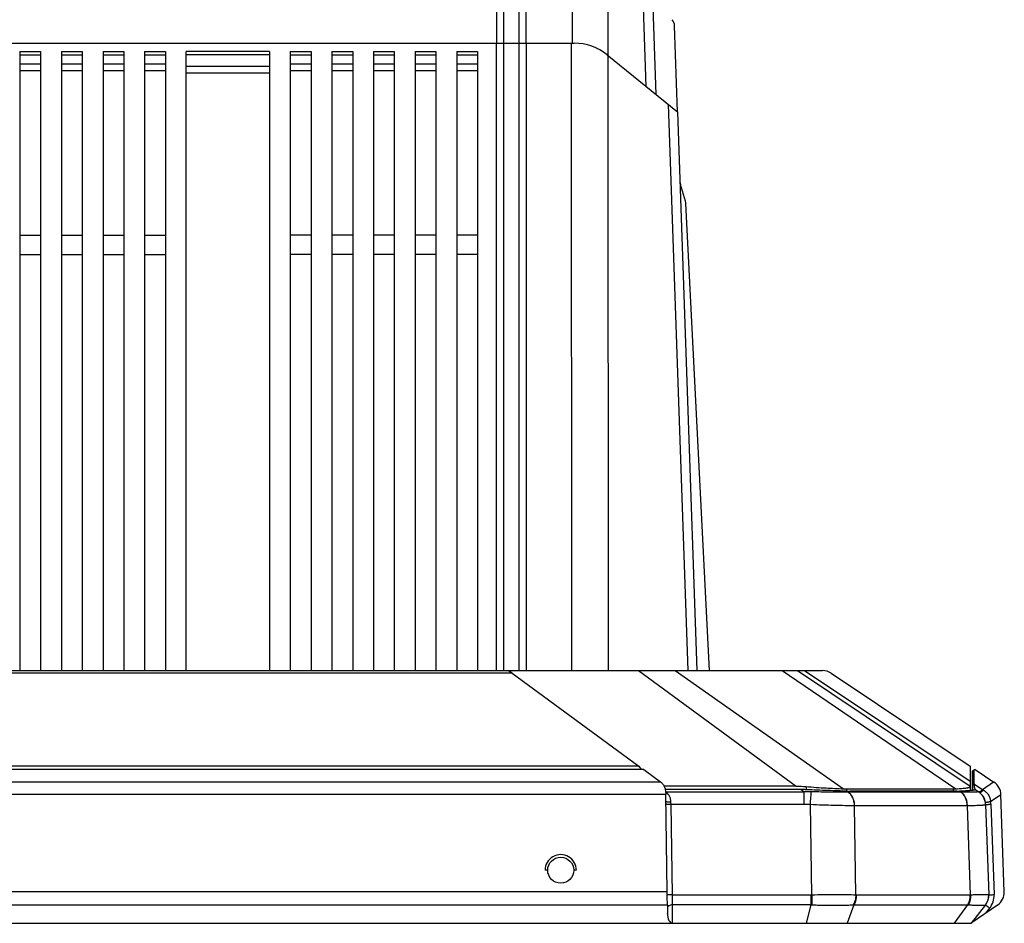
# Model space of a CAD drawing. Header units: millimetres. Extents: x 57 to 738, y 60 to 568.
# Tile 2 of 27: x 150 to 245, y 60 to 147. Entities that reach past the tile are written whole.
import ezdxf

# ---------------------------------------------------------------- set-up
doc = ezdxf.new("R2010")
doc.units = ezdxf.units.MM
doc.header["$LTSCALE"] = 46.255
doc.layers.add('00_COMPONENTS', color=7, linetype='CONTINUOUS')

msp = doc.modelspace()

# ---------------------------------------------------------------- linework, layer by layer
at = {"layer": '00_COMPONENTS', "color": 4}
for p, q in [((203.267, 157.06), (203.267, 145.06)), ((196.019, 145.06), (196.019, 154.06)), ((196.702, 145.06), (196.702, 154.06)), ((198.125, 154.06), (198.125, 145.06)), ((198.809, 154.06), (198.809, 145.06)), ((206.684, 154.06), (206.684, 143.893)), ((210.384, 140.897), (209.926, 154.06)), ((196, 84.76), (196, 145.06)), ((196.707, 84.76), (196.707, 145.06)), ((198.121, 145.06), (198.121, 84.76)), ((198.828, 145.06), (198.828, 84.76)), ((203.172, 145.06), (203.194, 84.76)), ((150.164, 143.93), (152.164, 143.93)), ((154.164, 143.93), (156.164, 143.93)), ((158.164, 143.93), (160.164, 143.93)), ((162.164, 143.93), (164.164, 143.93)), ((174.164, 143.93), (166.164, 143.93)), ((176.164, 143.93), (178.164, 143.93)), ((180.164, 143.93), (182.164, 143.93)), ((184.164, 143.93), (186.164, 143.93)), ((188.164, 143.93), (190.164, 143.93)), ((192.164, 143.93), (194.164, 143.93)), ((152.164, 143.032), (150.164, 143.032)), ((156.164, 143.032), (154.164, 143.032)), ((160.164, 143.032), (158.164, 143.032)), ((164.164, 143.032), (162.164, 143.032)), ((178.164, 143.032), (176.164, 143.032)), ((182.164, 143.032), (180.164, 143.032)), ((186.164, 143.032), (184.164, 143.032)), ((190.164, 143.032), (188.164, 143.032)), ((194.164, 143.032), (192.164, 143.032)), ((206.707, 143.874), (206.728, 84.76)), ((152.164, 142.397), (150.164, 142.397)), ((156.164, 142.397), (154.164, 142.397)), ((160.164, 142.397), (158.164, 142.397)), ((164.164, 142.397), (162.164, 142.397)), ((174.164, 142.804), (166.164, 142.804)), ((174.164, 142.187), (166.164, 142.187)), ((178.164, 142.397), (176.164, 142.397)), ((182.164, 142.397), (180.164, 142.397)), ((186.164, 142.397), (184.164, 142.397)), ((190.164, 142.397), (188.164, 142.397)), ((194.164, 142.397), (192.164, 142.397)), ((212.49, 139.192), (214.385, 84.76)), ((197.491, 84.507), (142.837, 84.507)), ((209.643, 84.76), (224.808, 73.647)), ((213.178, 84.76), (229.359, 73.387)), ((223.449, 84.76), (240.163, 73.387)), ((225.602, 84.76), (241.514, 74.108)), ((211.787, 74.03), (128.542, 74.03)), ((241.866, 73.872), (242.705, 73.31)), ((242.705, 73.31), (243.785, 74.052)), ((212.251, 73.087), (225.571, 73.087)), ((225.264, 73.313), (225.571, 73.087)), ((225.571, 71.893), (225.571, 73.087)), ((225.749, 73.603), (225.749, 73.303)), ((229.638, 73.381), (229.638, 73.155)), ((229.694, 73.152), (229.831, 73.056)), ((240.671, 73.056), (229.811, 73.056)), ((239.903, 73.381), (239.903, 73.146)), ((240.509, 73.152), (240.651, 73.056)), ((241.982, 73.288), (241.948, 73.269)), ((242.009, 73.303), (241.982, 73.288)), ((242.705, 73.31), (242.795, 73.259)), ((212.265, 72.836), (128.064, 72.836)), ((212.768, 71.893), (212.764, 72.094)), ((242.994, 72.094), (242.994, 72.094)), ((243.492, 72.171), (244.482, 72.852)), ((225.571, 71.893), (212.768, 71.893)), ((212.896, 63.207), (212.768, 71.893)), ((226.291, 63.208), (226.165, 71.87)), ((230.531, 63.208), (230.407, 71.761)), ((241.245, 71.761), (230.426, 71.761)), ((241.562, 63.208), (241.263, 71.761)), ((243.014, 71.893), (243.015, 71.893)), ((243.519, 71.903), (243.822, 63.217)), ((212.402, 63.498), (127.926, 63.498)), ((212.896, 63.207), (226.217, 63.207)), ((226.217, 63.207), (226.217, 62.23)), ((226.291, 63.208), (226.31, 62.227)), ((230.583, 63.207), (241.509, 63.207)), ((212.414, 62.21), (127.914, 62.21)), ((226.217, 62.23), (212.911, 62.23)), ((212.923, 60.46), (212.911, 62.23)), ((226.217, 62.23), (225.749, 60.46)), ((230.358, 62.23), (229.709, 60.46)), ((230.358, 62.23), (241.284, 62.23)), ((241.284, 62.23), (239.974, 60.46)), ((243.398, 61.914), (243.012, 61.422))]:
    msp.add_line(p, q, dxfattribs=at)
at = {"layer": '00_COMPONENTS', "color": 7}
for p, q in [((211.335, 140.126), (210.746, 157.06)), ((213.393, 138.46), (213.105, 146.735)), ((136.856, 145.06), (203.472, 145.06)), ((150.164, 144.26), (150.164, 84.76)), ((150.164, 144.26), (152.164, 144.26)), ((152.164, 144.26), (152.164, 84.76)), ((154.164, 144.26), (154.164, 84.76)), ((154.164, 144.26), (156.164, 144.26)), ((156.164, 144.26), (156.164, 84.76)), ((158.164, 144.26), (158.164, 84.76)), ((158.164, 144.26), (160.164, 144.26)), ((160.164, 144.26), (160.164, 84.76)), ((162.164, 144.26), (162.164, 84.76)), ((162.164, 144.26), (164.164, 144.26)), ((164.164, 144.26), (164.164, 84.76)), ((166.164, 84.76), (166.164, 144.26)), ((174.164, 144.26), (166.164, 144.26)), ((174.164, 144.26), (174.164, 84.76)), ((176.164, 144.26), (176.164, 84.76)), ((176.164, 144.26), (178.164, 144.26)), ((178.164, 144.26), (178.164, 84.76)), ((180.164, 144.26), (180.164, 84.76)), ((180.164, 144.26), (182.164, 144.26)), ((182.164, 144.26), (182.164, 84.76)), ((184.164, 144.26), (184.164, 84.76)), ((184.164, 144.26), (186.164, 144.26)), ((186.164, 144.26), (186.164, 84.76)), ((188.164, 144.26), (188.164, 84.76)), ((188.164, 144.26), (190.164, 144.26)), ((190.164, 144.26), (190.164, 84.76)), ((192.164, 144.26), (192.164, 84.76)), ((192.164, 144.26), (194.164, 144.26)), ((194.164, 144.26), (194.164, 84.76)), ((206.618, 143.946), (213.394, 138.46)), ((213.394, 138.46), (215.264, 84.76)), ((214.162, 129.879), (213.67, 131.486)), ((216.465, 84.76), (214.204, 129.637)), ((150.164, 126.612), (152.164, 126.612)), ((154.164, 126.612), (156.164, 126.612)), ((158.164, 126.612), (160.164, 126.612)), ((162.164, 126.612), (164.164, 126.612)), ((178.164, 126.612), (176.164, 126.612)), ((182.164, 126.612), (180.164, 126.612)), ((186.164, 126.612), (184.164, 126.612)), ((190.164, 126.612), (188.164, 126.612)), ((194.164, 126.612), (192.164, 126.612)), ((150.164, 124.76), (152.164, 124.76)), ((154.164, 124.76), (156.164, 124.76)), ((158.164, 124.76), (160.164, 124.76)), ((162.164, 124.76), (164.164, 124.76)), ((178.164, 124.76), (176.164, 124.76)), ((182.164, 124.76), (180.164, 124.76)), ((186.164, 124.76), (184.164, 124.76)), ((190.164, 124.76), (188.164, 124.76)), ((194.164, 124.76), (192.164, 124.76)), ((112.993, 84.76), (227.334, 84.76)), ((197.491, 84.507), (209.683, 75.573)), ((224.914, 84.76), (241.514, 73.647)), ((228.168, 84.507), (241.514, 75.573)), ((210.139, 75.238), (130.19, 75.238)), ((209.683, 75.573), (130.646, 75.573)), ((209.683, 75.573), (209.908, 75.238)), ((210.139, 75.238), (211.757, 74.052)), ((241.514, 75.573), (241.514, 74.108)), ((241.762, 75.105), (241.764, 75.105)), ((241.762, 73.788), (241.762, 75.105)), ((242.013, 75.238), (241.764, 75.105)), ((241.764, 75.105), (241.764, 73.788)), ((241.866, 75.16), (241.866, 73.872)), ((242.013, 75.238), (243.818, 74.03)), ((241.514, 74.108), (241.514, 73.647)), ((241.866, 73.872), (241.764, 73.788)), ((224.808, 73.647), (212.098, 73.647)), ((225.264, 73.313), (212.214, 73.313)), ((229.638, 73.381), (239.903, 73.381)), ((240.243, 73.146), (229.978, 73.146)), ((241.514, 73.647), (241.514, 73.212)), ((241.762, 73.237), (241.762, 73.788)), ((241.764, 73.788), (241.764, 73.237)), ((242.012, 73.313), (241.917, 73.262)), ((242.013, 73.313), (242.35, 73.087)), ((212.402, 63.498), (212.265, 72.836)), ((244.809, 63.498), (244.482, 72.836)), ((243.014, 71.893), (243.015, 71.893)), ((243.016, 71.871), (243.015, 71.893)), ((243.015, 71.893), (243.318, 63.206)), ((200.914, 65.56), (200.664, 65.56)), ((203.664, 65.56), (203.414, 65.56)), ((243.319, 63.17), (243.318, 63.204)), ((212.414, 62.21), (212.414, 61.422)), ((243, 62.23), (241.614, 60.46)), ((244.159, 62.21), (241.614, 60.461)), ((243, 62.23), (243.01, 62.243)), ((212.414, 61.41), (212.414, 61.422)), ((98.712, 60.46), (241.614, 60.46))]:
    msp.add_line(p, q, dxfattribs=at)
msp.add_lwpolyline([(243.01, 62.243), (243.031, 62.271), (243.052, 62.3), (243.072, 62.33), (243.091, 62.36), (243.11, 62.39), (243.127, 62.421), (243.145, 62.452), (243.161, 62.484), (243.176, 62.516), (243.191, 62.549), (243.205, 62.581), (243.218, 62.614), (243.231, 62.648), (243.242, 62.681), (243.253, 62.715), (243.263, 62.75), (243.273, 62.784), (243.281, 62.819), (243.288, 62.853), (243.295, 62.888), (243.301, 62.924), (243.306, 62.959), (243.31, 62.994), (243.314, 63.03), (243.316, 63.065), (243.318, 63.1), (243.319, 63.136), (243.319, 63.17)], dxfattribs=at)
msp.add_circle((202.164, 65.56), 1.25, dxfattribs=at)
for centre, radius, start, end in [((212.106, 146.701), 1, 1.99457, 38.14186), ((203.472, 140.06), 5, 50.99992, 89.9999), ((214.626, 131.779), 1, 183.40145, 196.99457), ((213.205, 129.586), 1, 2.88474, 16.99457), ((227.334, 83.26), 1.5, 56.19898, 90.00017), ((242.983, 72.784), 1.5, 2, 56.19902), ((229.98, 79.694), 6.548, 267.49535, 269.98001), ((240.25, 78.512), 5.365, 269.92867, 272.76777), ((241.516, 71.841), 1.5, 2, 56.19883), ((241.514, 71.841), 1.5, 9.52762, 9.70686), ((243.309, 63.446), 1.5, 304.5, 2), ((241.819, 63.155), 1.5, 321.92776, 1.90301)]:
    msp.add_arc(centre, radius, start, end, dxfattribs=at)
at = {"layer": '00_COMPONENTS', "color": 4}
for centre, radius, start, end in [((241.518, 71.833), 2.002, 2.0044, 9.71462), ((230.426, 66.428), 5.333, 90, 90.19836), ((241.245, 66.426), 5.334, 89.80166, 89.99999), ((241.525, 71.818), 1.491, 2.01401, 2.8834), ((226.217, 67.002), 3.796, 270.00188, 271.12069), ((230.583, 65.107), 1.9, 268.41603, 269.99698), ((241.509, 65.103), 1.896, 270.00248, 271.58559), ((241.819, 63.155), 1.5, 321.76499, 1.9463), ((241.824, 63.147), 2, 321.92777, 2.00001), ((226.397, 67.605), 5.379, 268.08245, 269.0738), ((230.228, 65.058), 2.832, 271.27236, 272.64089), ((241.409, 64.782), 2.556, 267.21509, 268.65026)]:
    msp.add_arc(centre, radius, start, end, dxfattribs=at)
at = {"layer": '00_COMPONENTS', "color": 7}
for centre, major_axis, ratio, start_param, end_param in [((197.944, 83.26), (-1.143, 1.459), 0.302992, -0.822925, -0.232984), ((210.015, 73.2), (2.25, 0), 0.598745, 0.663862, 0.685067), ((225.749, 76.07), (5.462, -2.111), 0.304978, -0.73735, -0.668048), ((236.014, 76.07), (5.462, -2.111), 0.304978, -0.668048, -0.598745), ((212.251, 72.784), (-0.022, 1.5), 0.009902, -1.536032, -1.525405), ((212.388, 63.446), (-0.022, 1.5), 0.009902, -2.539597, -1.536032), ((212.914, 61.406), (-0.012, 0.946), 0.528728, 1.56028, 3.135149)]:
    msp.add_ellipse(centre, major_axis=major_axis, ratio=ratio, start_param=start_param, end_param=end_param, dxfattribs=at)
at = {"layer": '00_COMPONENTS', "color": 4}
msp.add_ellipse((202.164, 65.56), major_axis=(-1.061, 1.061), ratio=0.999999, start_param=-2.356197, end_param=0.785396, dxfattribs=at)
at = {"layer": '00_COMPONENTS', "color": 7}
for points, knots in [([(211.787, 74.03), (211.863, 73.972), (212.005, 73.828), (212.157, 73.548), (212.245, 73.214), (212.263, 72.975), (212.264, 72.852)], [0, 0, 0, 0, 0.217949, 0.455579, 0.718343, 1, 1, 1, 1]), ([(241.866, 73.872), (241.878, 73.801), (241.896, 73.697), (241.925, 73.565), (241.945, 73.482), (241.965, 73.414), (241.982, 73.365), (241.996, 73.335), (242.006, 73.319), (242.011, 73.315), (242.013, 73.313)], [0, 0, 0, 0, 0.371993, 0.543885, 0.693919, 0.815491, 0.905784, 0.965679, 0.985564, 1, 1, 1, 1]), ([(225.756, 73.303), (225.716, 73.305), (225.552, 73.311), (225.388, 73.314), (225.264, 73.313)], [0, 0, 0, 0, 0.242747, 1, 1, 1, 1]), ([(225.749, 73.603), (226.075, 73.574), (226.717, 73.526), (227.92, 73.454), (228.798, 73.413), (229.359, 73.387)], [0, 0, 0, 0, 0.271208, 0.53379, 1, 1, 1, 1]), ([(229.694, 73.152), (229.405, 73.165), (228.795, 73.188), (227.839, 73.222), (226.815, 73.259), (226.113, 73.287), (225.756, 73.303)], [0, 0, 0, 0, 0.220029, 0.465181, 0.727952, 1, 1, 1, 1]), ([(240.163, 73.387), (240.265, 73.393), (240.458, 73.404), (240.728, 73.423), (240.96, 73.443), (241.129, 73.464), (241.243, 73.482), (241.314, 73.496), (241.374, 73.51), (241.424, 73.526), (241.462, 73.542), (241.491, 73.56), (241.509, 73.58), (241.514, 73.596), (241.514, 73.603)], [0, 0, 0, 0, 0.219936, 0.414368, 0.581822, 0.721114, 0.779934, 0.831453, 0.875671, 0.912671, 0.94268, 0.966221, 0.984482, 1, 1, 1, 1]), ([(241.993, 73.286), (241.986, 73.282), (241.967, 73.274), (241.934, 73.265), (241.892, 73.256), (241.816, 73.243), (241.698, 73.229), (241.527, 73.213), (241.321, 73.197), (241.08, 73.182), (240.805, 73.167), (240.611, 73.157), (240.509, 73.152)], [0, 0, 0, 0, 0.016693, 0.039491, 0.068576, 0.103996, 0.193766, 0.308428, 0.44732, 0.609586, 0.794204, 1, 1, 1, 1]), ([(242.009, 73.303), (242.009, 73.301), (242.005, 73.294), (241.998, 73.289), (241.993, 73.286)], [0, 0, 0, 0, 0.19593, 1, 1, 1, 1]), ([(242.012, 73.313), (242.012, 73.313), (242.011, 73.312), (242.01, 73.308), (242.009, 73.305), (242.009, 73.303)], [0, 0, 0, 0, 0.131199, 0.342366, 1, 1, 1, 1])]:
    msp.add_open_spline(points, degree=3, knots=knots, dxfattribs=at)
at = {"layer": '00_COMPONENTS', "color": 4}
for points, knots in [([(212.764, 72.094), (212.762, 72.2), (212.739, 72.406), (212.635, 72.687), (212.468, 72.914), (212.326, 73.028), (212.252, 73.075)], [0, 0, 0, 0, 0.276135, 0.53263, 0.771135, 1, 1, 1, 1]), ([(226.257, 73.1), (226.2, 73.101), (225.971, 73.104), (225.743, 73.098), (225.571, 73.087)], [0, 0, 0, 0, 0.250159, 1, 1, 1, 1]), ([(226.165, 71.87), (226.183, 72.106), (226.213, 72.516), (226.244, 72.925), (226.257, 73.1)], [0, 0, 0, 0, 0.574634, 1, 1, 1, 1]), ([(229.811, 73.056), (229.556, 73.055), (229.012, 73.057), (227.827, 73.067), (226.898, 73.084), (226.257, 73.1)], [0, 0, 0, 0, 0.215355, 0.459221, 1, 1, 1, 1]), ([(230.407, 71.761), (230.404, 71.894), (230.372, 72.157), (230.252, 72.522), (230.067, 72.832), (229.9, 72.994), (229.811, 73.056)], [0, 0, 0, 0, 0.272442, 0.53418, 0.777802, 1, 1, 1, 1]), ([(230.426, 71.761), (230.422, 71.894), (230.391, 72.157), (230.272, 72.522), (230.088, 72.832), (229.921, 72.994), (229.831, 73.056)], [0, 0, 0, 0, 0.272545, 0.534298, 0.777872, 1, 1, 1, 1]), ([(241.245, 71.761), (241.241, 71.894), (241.21, 72.157), (241.091, 72.522), (240.907, 72.832), (240.74, 72.994), (240.651, 73.056)], [0, 0, 0, 0, 0.272545, 0.534298, 0.777872, 1, 1, 1, 1]), ([(242.29, 73.1), (242.282, 73.097), (242.262, 73.093), (242.227, 73.088), (242.181, 73.083), (242.098, 73.077), (241.97, 73.07), (241.785, 73.064), (241.559, 73.06), (241.296, 73.057), (240.995, 73.055), (240.783, 73.056), (240.671, 73.056)], [0, 0, 0, 0, 0.015792, 0.037888, 0.066377, 0.10129, 0.190364, 0.304828, 0.444069, 0.607176, 0.792965, 1, 1, 1, 1]), ([(241.263, 71.761), (241.26, 71.894), (241.229, 72.157), (241.111, 72.522), (240.927, 72.832), (240.761, 72.994), (240.671, 73.056)], [0, 0, 0, 0, 0.27265, 0.53442, 0.777944, 1, 1, 1, 1]), ([(242.252, 73.153), (242.266, 73.144), (242.298, 73.13), (242.351, 73.121), (242.408, 73.125), (242.491, 73.147), (242.597, 73.205), (242.67, 73.272), (242.705, 73.31)], [0, 0, 0, 0, 0.097218, 0.199129, 0.309008, 0.428716, 0.697919, 1, 1, 1, 1]), ([(242.35, 73.087), (242.341, 73.094), (242.321, 73.103), (242.299, 73.102), (242.29, 73.1)], [0, 0, 0, 0, 0.544492, 1, 1, 1, 1]), ([(243.015, 71.893), (243.008, 72.015), (242.966, 72.257), (242.816, 72.594), (242.589, 72.885), (242.395, 73.037), (242.29, 73.1)], [0, 0, 0, 0, 0.249832, 0.499743, 0.74979, 1, 1, 1, 1]), ([(242.352, 73.086), (242.366, 73.077), (242.396, 73.064), (242.447, 73.057), (242.503, 73.063), (242.585, 73.088), (242.689, 73.15), (242.761, 73.219), (242.795, 73.259)], [0, 0, 0, 0, 0.092826, 0.191201, 0.298974, 0.418194, 0.690782, 1, 1, 1, 1]), ([(242.795, 73.259), (242.885, 73.208), (243.06, 73.084), (243.278, 72.833), (243.433, 72.522), (243.481, 72.29), (243.492, 72.171)], [0, 0, 0, 0, 0.230254, 0.475863, 0.734512, 1, 1, 1, 1]), ([(212.764, 72.094), (212.708, 72.093), (212.627, 72.094), (212.521, 72.101), (212.451, 72.107), (212.39, 72.116), (212.34, 72.126), (212.302, 72.138), (212.282, 72.148), (212.275, 72.154)], [0, 0, 0, 0, 0.337066, 0.493552, 0.636058, 0.760684, 0.864178, 0.944211, 1, 1, 1, 1]), ([(242.994, 72.094), (242.994, 72.094), (242.996, 72.094), (242.998, 72.094), (243.001, 72.094), (243.008, 72.095), (243.02, 72.096), (243.037, 72.098), (243.058, 72.101), (243.083, 72.105), (243.113, 72.109), (243.158, 72.116), (243.223, 72.126), (243.307, 72.14), (243.397, 72.155), (243.46, 72.166), (243.492, 72.171)], [0, 0, 0, 0, 0.002319, 0.006916, 0.013824, 0.023038, 0.048307, 0.082498, 0.125294, 0.176294, 0.235015, 0.300903, 0.451628, 0.622781, 0.807901, 1, 1, 1, 1]), ([(212.768, 71.893), (212.712, 71.892), (212.607, 71.891), (212.481, 71.892), (212.394, 71.893), (212.344, 71.895), (212.307, 71.897), (212.286, 71.899), (212.278, 71.9)], [0, 0, 0, 0, 0.342863, 0.645792, 0.770983, 0.873599, 0.950664, 1, 1, 1, 1]), ([(230.407, 71.761), (230.104, 71.761), (229.455, 71.767), (228.431, 71.786), (227.32, 71.818), (226.555, 71.85), (226.165, 71.87)], [0, 0, 0, 0, 0.214288, 0.458817, 0.724139, 1, 1, 1, 1]), ([(243.016, 71.87), (243.016, 71.868), (243.014, 71.862), (243.009, 71.855), (242.999, 71.848), (242.987, 71.842), (242.971, 71.836), (242.942, 71.828), (242.898, 71.819), (242.834, 71.81), (242.756, 71.801), (242.664, 71.794), (242.558, 71.787), (242.439, 71.781), (242.255, 71.774), (241.993, 71.767), (241.644, 71.762), (241.395, 71.761), (241.263, 71.761)], [0, 0, 0, 0, 0.00425, 0.009167, 0.015392, 0.023249, 0.032896, 0.044413, 0.073207, 0.109791, 0.154176, 0.206306, 0.266087, 0.333392, 0.408072, 0.578843, 0.776786, 1, 1, 1, 1]), ([(243.015, 71.893), (243.015, 71.893), (243.016, 71.893), (243.02, 71.892), (243.028, 71.892), (243.041, 71.892), (243.059, 71.892), (243.08, 71.892), (243.106, 71.892), (243.136, 71.893), (243.182, 71.894), (243.247, 71.895), (243.332, 71.897), (243.424, 71.9), (243.487, 71.902), (243.519, 71.903)], [0, 0, 0, 0, 0.002622, 0.00752, 0.02419, 0.049923, 0.084486, 0.12756, 0.178743, 0.237554, 0.303442, 0.453912, 0.624512, 0.808846, 1, 1, 1, 1]), ([(212.896, 63.207), (212.84, 63.206), (212.735, 63.205), (212.608, 63.206), (212.522, 63.207), (212.472, 63.209), (212.435, 63.211), (212.414, 63.212), (212.406, 63.214)], [0, 0, 0, 0, 0.343315, 0.64649, 0.771673, 0.874174, 0.951009, 1, 1, 1, 1]), ([(212.911, 62.23), (212.91, 62.303), (212.907, 62.629), (212.901, 62.954), (212.896, 63.207)], [0, 0, 0, 0, 0.224615, 1, 1, 1, 1]), ([(226.291, 63.208), (226.681, 63.215), (227.445, 63.225), (228.556, 63.231), (229.579, 63.226), (230.228, 63.215), (230.531, 63.208)], [0, 0, 0, 0, 0.275861, 0.541119, 0.785617, 1, 1, 1, 1]), ([(230.531, 63.208), (230.532, 63.12), (230.515, 62.782), (230.415, 62.445), (230.291, 62.227)], [0, 0, 0, 0, 0.258827, 1, 1, 1, 1]), ([(230.583, 63.207), (230.585, 63.12), (230.573, 62.784), (230.479, 62.447), (230.358, 62.23)], [0, 0, 0, 0, 0.259373, 1, 1, 1, 1]), ([(241.509, 63.207), (241.512, 63.12), (241.499, 62.784), (241.405, 62.447), (241.284, 62.23)], [0, 0, 0, 0, 0.259373, 1, 1, 1, 1]), ([(241.562, 63.208), (241.565, 63.12), (241.558, 62.784), (241.467, 62.446), (241.348, 62.227)], [0, 0, 0, 0, 0.260077, 1, 1, 1, 1]), ([(241.562, 63.208), (241.693, 63.211), (241.942, 63.217), (242.291, 63.224), (242.553, 63.227), (242.737, 63.229), (242.856, 63.229), (242.962, 63.229), (243.055, 63.228), (243.133, 63.226), (243.198, 63.224), (243.248, 63.221), (243.284, 63.218), (243.306, 63.214), (243.315, 63.211), (243.318, 63.209), (243.318, 63.208)], [0, 0, 0, 0, 0.224538, 0.423718, 0.595629, 0.670832, 0.738623, 0.798841, 0.851344, 0.896008, 0.932733, 0.961443, 0.982101, 0.994743, 0.998166, 1, 1, 1, 1]), ([(243.318, 63.207), (243.319, 63.206), (243.322, 63.206), (243.325, 63.206), (243.328, 63.206)], [0, 0, 0, 0, 0.318393, 1, 1, 1, 1]), ([(243.328, 63.206), (243.336, 63.205), (243.356, 63.205), (243.415, 63.206), (243.515, 63.208), (243.659, 63.212), (243.766, 63.215), (243.822, 63.217)], [0, 0, 0, 0, 0.048901, 0.12583, 0.353885, 0.657232, 1, 1, 1, 1]), ([(212.911, 62.23), (212.851, 62.229), (212.736, 62.216), (212.603, 62.168), (212.517, 62.112), (212.467, 62.065), (212.431, 62.012), (212.418, 61.974), (212.414, 61.955)], [0, 0, 0, 0, 0.294923, 0.567122, 0.689716, 0.801941, 0.904562, 1, 1, 1, 1]), ([(226.31, 62.227), (226.493, 62.224), (226.857, 62.219), (227.571, 62.213), (228.426, 62.209), (229.25, 62.212), (229.863, 62.219), (230.152, 62.224), (230.291, 62.227)], [0, 0, 0, 0, 0.137909, 0.274318, 0.538134, 0.782715, 0.895238, 1, 1, 1, 1]), ([(241.348, 62.227), (241.468, 62.224), (241.695, 62.22), (242.014, 62.214), (242.291, 62.211), (242.495, 62.21), (242.635, 62.211), (242.723, 62.211), (242.798, 62.213), (242.862, 62.214), (242.913, 62.216), (242.952, 62.219), (242.977, 62.222), (242.991, 62.225), (242.996, 62.226), (242.997, 62.227)], [0, 0, 0, 0, 0.217835, 0.411803, 0.580275, 0.721866, 0.78219, 0.835365, 0.881296, 0.919896, 0.951081, 0.974803, 0.991057, 0.996417, 1, 1, 1, 1]), ([(242.997, 62.227), (242.998, 62.228), (242.999, 62.228), (243, 62.229), (243, 62.23)], [0, 0, 0, 0, 0.723998, 1, 1, 1, 1]), ([(243, 62.229), (243, 62.229), (243.004, 62.226), (243.01, 62.221), (243.02, 62.213), (243.033, 62.202), (243.05, 62.188), (243.079, 62.165), (243.123, 62.131), (243.182, 62.084), (243.25, 62.031), (243.322, 61.973), (243.373, 61.934), (243.398, 61.914)], [0, 0, 0, 0, 0.006924, 0.023168, 0.048584, 0.08293, 0.12588, 0.177024, 0.301863, 0.452691, 0.623757, 0.808541, 1, 1, 1, 1])]:
    msp.add_open_spline(points, degree=3, knots=knots, dxfattribs=at)
at = {"layer": '00_COMPONENTS', "color": 7}
for points in [[(224.808, 73.647), (225.122, 73.647), (225.436, 73.631), (225.749, 73.603)], [(242.013, 73.313), (242.013, 73.313), (242.013, 73.313), (242.012, 73.313)]]:
    msp.add_open_spline(points, degree=3, dxfattribs=at)
at = {"layer": '00_COMPONENTS', "color": 4}
msp.add_open_spline([(226.165, 71.87), (225.968, 71.885), (225.77, 71.893), (225.571, 71.893)], degree=3, dxfattribs=at)

doc.saveas('drawing.dxf')
